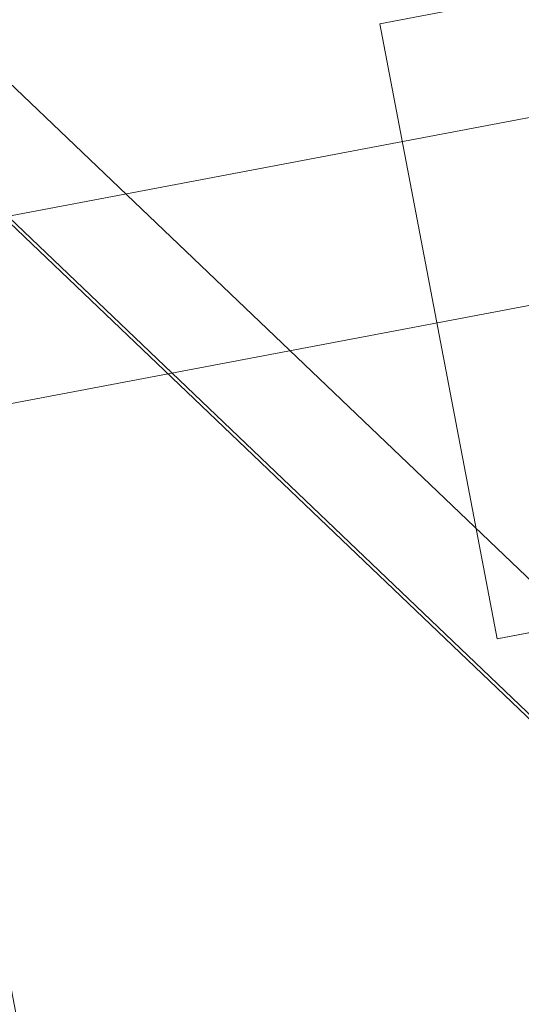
# Model space of a CAD drawing. Extents: x 3503739 to 3504470, y 5375172 to 5375561.
# Tile 11 of 142: x 3504135.536 to 3504136.497, y 5375383.815 to 5375385.702. Entities that reach past the tile are written whole.
import ezdxf

# ---------------------------------------------------------------- set-up
doc = ezdxf.new("R2010")
doc.units = 0
doc.header["$MEASUREMENT"] = 0
doc.layers.add('_4WP_KANCADT__', color=7, linetype='Continuous')
doc.layers.add('BHM_WA', color=7, linetype='Continuous')

msp = doc.modelspace()

# ---------------------------------------------------------------- linework, layer by layer
at = {"layer": '_4WP_KANCADT__', "color": 7, "linetype": 'Continuous', "lineweight": 13}
for points in [[(3504134.7567, 5375386.7633), (3504136.7217, 5375387.1359), (3504137.0112, 5375385.6091), (3504135.0462, 5375385.2365), (3504134.7567, 5375386.7633)], [(3504135.3147, 5375384.9273), (3504137.2797, 5375385.2999), (3504137.5692, 5375383.7731), (3504135.6042, 5375383.4005), (3504135.3147, 5375384.9273)]]:
    msp.add_lwpolyline(points, dxfattribs=at)
at = {"layer": '_4WP_KANCADT__', "color": 1, "linetype": 'Continuous', "lineweight": 20}
for points in [[(3504134.7567, 5375386.7633), (3504136.7217, 5375387.1359), (3504137.0112, 5375385.6091), (3504135.0462, 5375385.2365), (3504134.7567, 5375386.7633)], [(3504135.3147, 5375384.9273), (3504137.2797, 5375385.2999), (3504137.5692, 5375383.7731), (3504135.6042, 5375383.4005), (3504135.3147, 5375384.9273)]]:
    msp.add_lwpolyline(points, dxfattribs=at)
at = {"layer": 'BHM_WA', "color": 252, "linetype": 'Continuous', "lineweight": 9}
msp.add_polyline3d([(3504149.2206, 5375393.0794, 0), (3504140.9458, 5375392.4296, 0), (3504133.9605, 5375386.8007, 0), (3504136.8607, 5375384.0291, 0), (3504141.9288, 5375387.0942, 0), (3504136.8607, 5375384.0291, 0), (3504136.8479, 5375384.0502, 0), (3504133.9712, 5375386.7994, 0), (3504133.9605, 5375386.8007, 0), (3504133.9712, 5375386.7994, 0), (3504140.9514, 5375392.4242, 0), (3504140.9458, 5375392.4296, 0), (3504149.2206, 5375393.0794, 0)], dxfattribs=at)
at = {"layer": 'BHM_WA', "color": 254, "linetype": 'Continuous', "lineweight": 9}
for points in [[(3504134.2528, 5375386.7893, 0), (3504136.9034, 5375384.2562, 0), (3504138.0276, 5375384.9349, 0)], [(3504136.4507, 5375384.5155, 0), (3504136.602, 5375384.5443, 0), (3504137.5596, 5375384.7269, 0), (3504137.5605, 5375384.7271, 0), (3504137.5614, 5375384.7273, 0), (3504137.5624, 5375384.7274, 0), (3504137.5633, 5375384.7276, 0), (3504137.5642, 5375384.7278, 0), (3504137.5652, 5375384.728, 0), (3504137.5662, 5375384.7282, 0), (3504137.6295, 5375384.7402, 0), (3504137.6239, 5375384.7693, 0), (3504137.6238, 5375384.7698, 0), (3504137.6237, 5375384.7703, 0), (3504137.6236, 5375384.7707, 0), (3504137.6236, 5375384.7712, 0), (3504137.6235, 5375384.7717, 0), (3504137.6234, 5375384.7721, 0), (3504137.6233, 5375384.7726, 0), (3504137.4047, 5375385.919, 0), (3504136.2259, 5375385.6942, 0), (3504137.4047, 5375385.919, 0), (3504137.4375, 5375385.7469, 0)], [(3504136.2259, 5375385.6942, 0), (3504137.4047, 5375385.919, 0)], [(3504137.4047, 5375385.919, 0), (3504136.2259, 5375385.6942, 0), (3504136.4507, 5375384.5155, 0), (3504137.6295, 5375384.7402, 0)], [(3504136.602, 5375384.5443, 0), (3504136.4507, 5375384.5155, 0), (3504137.6295, 5375384.7402, 0)]]:
    msp.add_polyline3d(points, dxfattribs=at)

doc.saveas('drawing.dxf')
